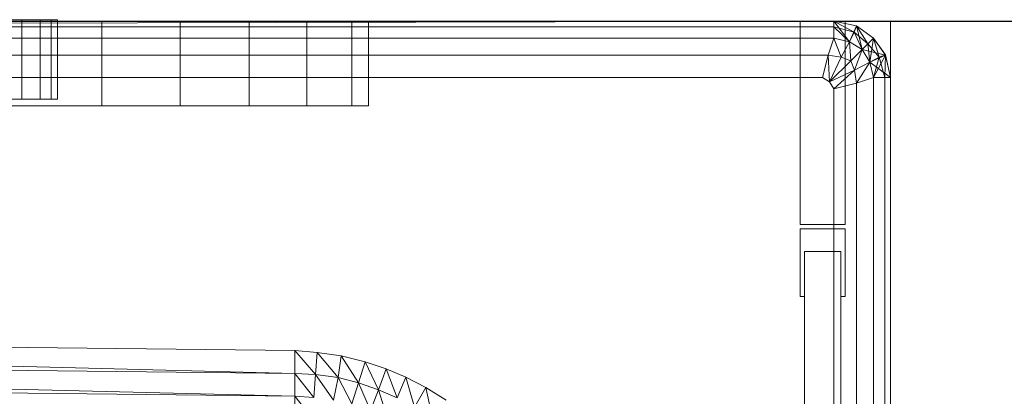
# Model space of a CAD drawing. Header units: metres. Extents: x 391.1 to 427.5, y 12.7 to 28.4.
# Tile 172 of 245: x 408.7874 to 408.9619, y 24.0843 to 24.151. Entities that reach past the tile are written whole.
import ezdxf

# ---------------------------------------------------------------- set-up
doc = ezdxf.new("R2010")
doc.units = ezdxf.units.M
for name, color, linetype, lineweight in [('02_MOBILIARIO', 7, 'Continuous', 18), ('A-WALL-____-MCUT', 7, 'Continuous', 25), ('A-WALL-____-OTLN', 7, 'Continuous', 25), ('Mobiliario', 7, 'Continuous', 18)]:
    doc.layers.add(name, color=color, linetype=linetype, lineweight=lineweight)

# ---------------------------------------------------------------- blocks, each defined once
blk = doc.blocks.new('Family - Evans P-1-153476-01_ELEC _PS1')
at = {"layer": 'A-WALL-____-MCUT', "color": 253, "true_color": 0xaaaaaa}
blk.add_line((6.06326, 0.15), (0, 0.15), dxfattribs=at)
at = {"layer": 'A-WALL-____-OTLN', "color": 253, "true_color": 0xaaaaaa}
blk.add_line((6.06326, 0.15), (0, 0.15), dxfattribs=at)
blk = doc.blocks.new('Family - Plats de dutxa PS-1-153501-01_ELEC _PS1')
at = {"layer": '02_MOBILIARIO', "color": 253, "true_color": 0xaaaaaa}
for p, q in [((0.81, 0.8), (0.01, 0.8)), ((0.81, 0.8), (0.01, 0.8)), ((0.41, 0.8), (0.8, 0.8)), ((0.41, 0.799), (0.8, 0.8)), ((0.41, 0.799), (0.8, 0.8)), ((0.8, 0.8), (0.41, 0.8)), ((0.8, 0.8), (0.41, 0.799)), ((0.8, 0.8), (0.41, 0.799)), ((0.51, 0.8), (0.8, 0.8)), ((0.51, 0.8), (0.8, 0.8)), ((0.64742, 0.80026), (0.65605, 0.80026)), ((0.65927, 0.80026), (0.65235, 0.80026)), ((0.67021, 0.8), (0.65513, 0.8)), ((0.65605, 0.80026), (0.66124, 0.80026)), ((0.65605, 0.80026), (0.65605, 0.78616)), ((0.66236, 0.80026), (0.65927, 0.80026)), ((0.65927, 0.78616), (0.65927, 0.80026)), ((0.66124, 0.80026), (0.66236, 0.80026)), ((0.66124, 0.80026), (0.66124, 0.78616)), ((0.66236, 0.80026), (0.66236, 0.78616)), ((0.68409, 0.8), (0.67021, 0.8)), ((0.67021, 0.8), (0.67021, 0.785)), ((0.69633, 0.8), (0.68409, 0.8)), ((0.68409, 0.8), (0.68409, 0.785)), ((0.70658, 0.8), (0.69633, 0.8)), ((0.69633, 0.8), (0.69633, 0.785)), ((0.71451, 0.8), (0.70658, 0.8)), ((0.70658, 0.8), (0.70658, 0.785)), ((0.71747, 0.8), (0.71451, 0.8)), ((0.71451, 0.8), (0.71451, 0.785)), ((0.794, 0.8), (0.802, 0.8)), ((0.794, 0.764), (0.794, 0.8)), ((0.8, 0.8), (0.8, 0.797)), ((0.8, 0.8), (0.80275, 0.79635)), ((0.8, 0.8), (0.80398, 0.79917)), ((0.8, 0.8), (0.80398, 0.79917)), ((0.8, 0.8), (0.804, 0.79915)), ((0.8, 0.8), (0.80398, 0.79917)), ((0.8, 0.8), (0.80274, 0.79636)), ((0.80274, 0.79636), (0.8, 0.8)), ((0.8, 0.797), (0.8, 0.8)), ((0.8, 0.8), (0.804, 0.79915)), ((0.804, 0.79915), (0.8, 0.8)), ((0.80398, 0.79917), (0.8, 0.8)), ((0.8, 0.8), (0.804, 0.79915)), ((0.8, 0.799), (0.8, 0.8)), ((0.80361, 0.79804), (0.8, 0.8)), ((0.804, 0.79915), (0.8, 0.8)), ((0.8, 0.8), (0.80361, 0.79804)), ((0.8, 0.797), (0.8, 0.8)), ((0.8, 0.8), (0.8, 0.799)), ((0.802, 0.8), (0.802, 0.764)), ((0.81, 0), (0.81, 0.8)), ((0.81, 0), (0.81, 0.8)), ((0.41, 0.799), (0.8, 0.799)), ((0.8, 0.799), (0.41, 0.799)), ((0.8, 0.799), (0.80361, 0.79804)), ((0.8, 0.797), (0.8, 0.799)), ((0.80275, 0.79635), (0.8, 0.799)), ((0.80361, 0.79804), (0.8, 0.799)), ((0.8, 0.799), (0.80275, 0.79635)), ((0.8, 0.799), (0.8, 0.797)), ((0.80398, 0.79917), (0.80274, 0.79636)), ((0.80274, 0.79636), (0.80398, 0.79917)), ((0.80398, 0.79917), (0.80275, 0.79635)), ((0.80361, 0.79804), (0.80275, 0.79635)), ((0.80275, 0.79635), (0.80361, 0.79804)), ((0.804, 0.79915), (0.80361, 0.79804)), ((0.80361, 0.79804), (0.804, 0.79915)), ((0.80361, 0.79804), (0.806, 0.796)), ((0.805, 0.795), (0.80361, 0.79804)), ((0.806, 0.796), (0.80361, 0.79804)), ((0.80361, 0.79804), (0.805, 0.795)), ((0.80398, 0.79917), (0.805, 0.795)), ((0.80398, 0.79917), (0.807, 0.797)), ((0.804, 0.79915), (0.80398, 0.79917)), ((0.80398, 0.79917), (0.807, 0.797)), ((0.80398, 0.79917), (0.805, 0.795)), ((0.805, 0.795), (0.80398, 0.79917)), ((0.80398, 0.79917), (0.804, 0.79915)), ((0.804, 0.79915), (0.80398, 0.79917)), ((0.807, 0.797), (0.80398, 0.79917)), ((0.807, 0.797), (0.80398, 0.79917)), ((0.80398, 0.79917), (0.807, 0.797)), ((0.804, 0.79915), (0.807, 0.797)), ((0.804, 0.79915), (0.807, 0.797)), ((0.806, 0.796), (0.804, 0.79915)), ((0.807, 0.797), (0.804, 0.79915)), ((0.804, 0.79915), (0.806, 0.796)), ((0.8, 0.797), (0.41, 0.797)), ((0.41, 0.797), (0.8, 0.797)), ((0.41, 0.797), (0.8, 0.797)), ((0.8, 0.797), (0.51, 0.797)), ((0.799, 0.794), (0.8, 0.797)), ((0.799, 0.794), (0.8, 0.797)), ((0.80275, 0.79635), (0.8, 0.797)), ((0.80274, 0.79636), (0.8, 0.797)), ((0.8, 0.797), (0.80275, 0.79635)), ((0.80131, 0.79362), (0.8, 0.797)), ((0.80275, 0.79635), (0.8, 0.797)), ((0.8, 0.797), (0.80131, 0.79362)), ((0.80275, 0.79635), (0.80131, 0.79362)), ((0.80131, 0.79362), (0.80275, 0.79635)), ((0.805, 0.795), (0.80274, 0.79636)), ((0.805, 0.795), (0.80275, 0.79635)), ((0.805, 0.795), (0.80275, 0.79635)), ((0.80275, 0.79635), (0.803, 0.793)), ((0.80275, 0.79635), (0.805, 0.795)), ((0.803, 0.793), (0.80275, 0.79635)), ((0.807, 0.797), (0.805, 0.795)), ((0.805, 0.795), (0.807, 0.797)), ((0.807, 0.797), (0.805, 0.795)), ((0.807, 0.797), (0.806, 0.796)), ((0.807, 0.797), (0.806, 0.796)), ((0.807, 0.797), (0.80635, 0.79276)), ((0.807, 0.797), (0.80916, 0.79398)), ((0.807, 0.797), (0.80915, 0.79401)), ((0.807, 0.797), (0.80916, 0.79398)), ((0.807, 0.797), (0.80915, 0.79401)), ((0.807, 0.797), (0.80915, 0.79401)), ((0.80915, 0.79401), (0.807, 0.797)), ((0.80916, 0.79398), (0.807, 0.797)), ((0.807, 0.797), (0.80803, 0.79362)), ((0.80803, 0.79362), (0.807, 0.797)), ((0.80915, 0.79401), (0.807, 0.797)), ((0.805, 0.795), (0.803, 0.793)), ((0.805, 0.795), (0.803, 0.793)), ((0.805, 0.795), (0.80362, 0.79132)), ((0.80362, 0.79132), (0.805, 0.795)), ((0.806, 0.796), (0.805, 0.795)), ((0.806, 0.796), (0.805, 0.795)), ((0.80635, 0.79276), (0.805, 0.795)), ((0.805, 0.795), (0.80916, 0.79398)), ((0.80916, 0.79398), (0.805, 0.795)), ((0.80636, 0.79274), (0.805, 0.795)), ((0.805, 0.795), (0.80635, 0.79276)), ((0.80635, 0.79276), (0.805, 0.795)), ((0.806, 0.796), (0.80803, 0.79362)), ((0.806, 0.796), (0.80635, 0.79276)), ((0.80635, 0.79276), (0.806, 0.796)), ((0.80803, 0.79362), (0.806, 0.796)), ((0.799, 0.794), (0.41, 0.794)), ((0.41, 0.794), (0.799, 0.794)), ((0.798, 0.79), (0.799, 0.794)), ((0.798, 0.79), (0.799, 0.794)), ((0.79922, 0.78928), (0.799, 0.794)), ((0.80131, 0.79362), (0.799, 0.794)), ((0.799, 0.794), (0.79922, 0.78928)), ((0.799, 0.794), (0.80131, 0.79362)), ((0.80131, 0.79362), (0.79922, 0.78928)), ((0.80131, 0.79362), (0.79922, 0.78928)), ((0.803, 0.793), (0.79922, 0.78928)), ((0.79922, 0.78928), (0.803, 0.793)), ((0.803, 0.793), (0.80131, 0.79362)), ((0.80131, 0.79362), (0.803, 0.793)), ((0.803, 0.793), (0.80362, 0.79132)), ((0.80362, 0.79132), (0.803, 0.793)), ((0.80635, 0.79276), (0.80362, 0.79132)), ((0.80362, 0.79132), (0.80635, 0.79276)), ((0.80635, 0.79276), (0.804, 0.789)), ((0.804, 0.789), (0.80635, 0.79276)), ((0.80635, 0.79276), (0.80916, 0.79398)), ((0.80803, 0.79362), (0.80635, 0.79276)), ((0.80635, 0.79276), (0.80803, 0.79362)), ((0.807, 0.79), (0.80635, 0.79276)), ((0.80635, 0.79276), (0.807, 0.79)), ((0.807, 0.79), (0.80635, 0.79276)), ((0.80636, 0.79274), (0.80916, 0.79398)), ((0.80916, 0.79398), (0.80636, 0.79274)), ((0.80636, 0.79274), (0.81, 0.79)), ((0.81, 0.79), (0.80636, 0.79274)), ((0.807, 0.79), (0.80636, 0.79274)), ((0.80916, 0.79398), (0.807, 0.79)), ((0.80803, 0.79362), (0.807, 0.79)), ((0.807, 0.79), (0.80803, 0.79362)), ((0.80915, 0.79401), (0.80803, 0.79362)), ((0.80803, 0.79362), (0.80915, 0.79401)), ((0.80803, 0.79362), (0.809, 0.79)), ((0.809, 0.79), (0.80803, 0.79362)), ((0.80915, 0.79401), (0.809, 0.79)), ((0.809, 0.79), (0.80915, 0.79401)), ((0.80916, 0.79398), (0.80915, 0.79401)), ((0.80915, 0.79401), (0.81, 0.79)), ((0.80915, 0.79401), (0.81, 0.79)), ((0.80916, 0.79398), (0.80915, 0.79401)), ((0.80915, 0.79401), (0.81, 0.79)), ((0.80915, 0.79401), (0.80916, 0.79398)), ((0.81, 0.79), (0.80915, 0.79401)), ((0.80916, 0.79398), (0.81, 0.79)), ((0.80916, 0.79398), (0.81, 0.79)), ((0.80916, 0.79398), (0.81, 0.79)), ((0.81, 0.79), (0.80916, 0.79398)), ((0.81, 0.79), (0.80916, 0.79398)), ((0.80362, 0.79132), (0.79922, 0.78928)), ((0.79922, 0.78928), (0.80362, 0.79132)), ((0.80362, 0.79132), (0.8, 0.788)), ((0.8, 0.788), (0.80362, 0.79132)), ((0.80362, 0.79132), (0.804, 0.789)), ((0.804, 0.789), (0.80362, 0.79132)), ((0.41, 0.79), (0.798, 0.79)), ((0.798, 0.79), (0.41, 0.79)), ((0.79922, 0.78928), (0.798, 0.79)), ((0.798, 0.79), (0.79922, 0.78928)), ((0.79922, 0.78928), (0.8, 0.788)), ((0.79922, 0.78928), (0.8, 0.788)), ((0.804, 0.789), (0.807, 0.79)), ((0.804, 0.789), (0.807, 0.79)), ((0.807, 0.79), (0.81, 0.79)), ((0.807, 0.01), (0.807, 0.79)), ((0.807, 0.4), (0.807, 0.79)), ((0.807, 0.79), (0.81, 0.79)), ((0.81, 0.79), (0.807, 0.79)), ((0.809, 0.79), (0.807, 0.79)), ((0.807, 0.4), (0.807, 0.79)), ((0.807, 0.79), (0.809, 0.79)), ((0.807, 0.4), (0.807, 0.79)), ((0.81, 0.79), (0.809, 0.79)), ((0.809, 0.4), (0.809, 0.79)), ((0.809, 0.79), (0.81, 0.79)), ((0.809, 0.4), (0.809, 0.79)), ((0.81, 0.79), (0.81, 0.5)), ((0.81, 0.79), (0.81, 0.5)), ((0.81, 0.5), (0.81, 0.79)), ((0.81, 0.4), (0.81, 0.79)), ((0.81, 0.4), (0.81, 0.79)), ((0.81, 0.4), (0.81, 0.79)), ((0.81, 0.4), (0.81, 0.79)), ((0.8, 0.788), (0.804, 0.789)), ((0.8, 0.788), (0.804, 0.789)), ((0.8, 0.788), (0.8, 0.4)), ((0.8, 0.788), (0.8, 0.4)), ((0.804, 0.789), (0.804, 0.4)), ((0.804, 0.4), (0.804, 0.789)), ((0.64742, 0.78616), (0.65605, 0.78616)), ((0.65927, 0.78616), (0.65235, 0.78616)), ((0.65605, 0.78616), (0.66124, 0.78616)), ((0.66236, 0.78616), (0.65927, 0.78616)), ((0.66124, 0.78616), (0.66236, 0.78616)), ((0.67021, 0.785), (0.65513, 0.785)), ((0.68409, 0.785), (0.67021, 0.785)), ((0.69633, 0.785), (0.68409, 0.785)), ((0.70658, 0.785), (0.69633, 0.785)), ((0.71451, 0.785), (0.70658, 0.785)), ((0.71747, 0.785), (0.71451, 0.785)), ((0.802, 0.764), (0.794, 0.764)), ((0.794, 0.7512), (0.794, 0.7632)), ((0.794, 0.7632), (0.802, 0.7632)), ((0.802, 0.7632), (0.802, 0.7512)), ((0.8012, 0.7592), (0.7948, 0.7592)), ((0.7948, 0.7592), (0.7948, 0.7512)), ((0.7948, 0.0328), (0.7948, 0.7592)), ((0.7948, 0.7592), (0.8012, 0.7592)), ((0.8012, 0.7512), (0.8012, 0.7592)), ((0.8012, 0.7592), (0.8012, 0.0328)), ((0.7948, 0.7512), (0.794, 0.7512)), ((0.802, 0.7512), (0.8012, 0.7512)), ((0.70444, 0.74163), (0.41, 0.745)), ((0.41, 0.745), (0.70444, 0.73758)), ((0.70444, 0.73758), (0.41, 0.745)), ((0.41, 0.745), (0.70444, 0.74163)), ((0.70444, 0.73758), (0.41, 0.74096)), ((0.41, 0.74096), (0.70444, 0.73354)), ((0.70444, 0.73758), (0.41, 0.74096)), ((0.70444, 0.73354), (0.41, 0.74096)), ((0.70444, 0.74163), (0.70841, 0.74129)), ((0.70444, 0.73758), (0.70444, 0.74163)), ((0.70444, 0.74163), (0.70807, 0.7374)), ((0.70444, 0.74163), (0.70444, 0.73758)), ((0.70807, 0.7374), (0.70444, 0.74163)), ((0.70444, 0.74163), (0.70841, 0.74129)), ((0.70807, 0.7374), (0.70841, 0.74129)), ((0.70841, 0.74129), (0.70807, 0.7374)), ((0.70841, 0.74129), (0.71265, 0.74068)), ((0.70841, 0.74129), (0.7121, 0.73685)), ((0.7121, 0.73685), (0.70841, 0.74129)), ((0.70841, 0.74129), (0.71265, 0.74068)), ((0.7121, 0.73685), (0.71265, 0.74068)), ((0.71265, 0.74068), (0.7121, 0.73685)), ((0.71265, 0.74068), (0.71689, 0.73965)), ((0.71265, 0.74068), (0.71571, 0.73592)), ((0.71571, 0.73592), (0.71265, 0.74068)), ((0.71265, 0.74068), (0.71689, 0.73965)), ((0.71571, 0.73592), (0.71689, 0.73965)), ((0.71689, 0.73965), (0.71571, 0.73592)), ((0.71689, 0.73965), (0.72059, 0.73842)), ((0.71689, 0.73965), (0.71925, 0.7347)), ((0.71925, 0.7347), (0.71689, 0.73965)), ((0.71689, 0.73965), (0.72059, 0.73842)), ((0.71925, 0.7347), (0.72059, 0.73842)), ((0.72059, 0.73842), (0.71925, 0.7347)), ((0.72059, 0.73842), (0.7241, 0.73691)), ((0.72059, 0.73842), (0.72258, 0.73327)), ((0.72258, 0.73327), (0.72059, 0.73842)), ((0.72059, 0.73842), (0.7241, 0.73691)), ((0.41, 0.73691), (0.70444, 0.73354)), ((0.41, 0.73691), (0.70444, 0.73354)), ((0.70807, 0.7374), (0.70444, 0.73758)), ((0.70444, 0.73758), (0.70444, 0.73354)), ((0.70444, 0.73758), (0.70779, 0.7333)), ((0.70444, 0.73758), (0.70444, 0.73354)), ((0.70779, 0.7333), (0.70444, 0.73758)), ((0.70444, 0.73758), (0.70807, 0.7374)), ((0.70779, 0.7333), (0.70807, 0.7374)), ((0.70807, 0.7374), (0.70779, 0.7333)), ((0.7121, 0.73685), (0.70807, 0.7374)), ((0.70807, 0.7374), (0.71129, 0.73286)), ((0.71129, 0.73286), (0.70807, 0.7374)), ((0.70807, 0.7374), (0.7121, 0.73685)), ((0.71129, 0.73286), (0.7121, 0.73685)), ((0.7121, 0.73685), (0.71129, 0.73286)), ((0.71571, 0.73592), (0.7121, 0.73685)), ((0.7121, 0.73685), (0.71455, 0.73219)), ((0.71455, 0.73219), (0.7121, 0.73685)), ((0.7121, 0.73685), (0.71571, 0.73592)), ((0.72258, 0.73327), (0.7241, 0.73691)), ((0.7241, 0.73691), (0.72258, 0.73327)), ((0.7241, 0.73691), (0.72763, 0.73507)), ((0.7241, 0.73691), (0.72561, 0.73162)), ((0.72561, 0.73162), (0.7241, 0.73691)), ((0.7241, 0.73691), (0.72763, 0.73507)), ((0.71455, 0.73219), (0.71571, 0.73592)), ((0.71571, 0.73592), (0.71455, 0.73219)), ((0.71925, 0.7347), (0.71571, 0.73592)), ((0.71571, 0.73592), (0.71785, 0.73103)), ((0.71785, 0.73103), (0.71571, 0.73592)), ((0.71571, 0.73592), (0.71925, 0.7347)), ((0.72561, 0.73162), (0.72763, 0.73507)), ((0.72763, 0.73507), (0.72561, 0.73162)), ((0.72763, 0.73507), (0.73123, 0.73286)), ((0.72763, 0.73507), (0.72887, 0.72951)), ((0.72887, 0.72951), (0.72763, 0.73507)), ((0.72763, 0.73507), (0.73123, 0.73286)), ((0.70779, 0.7333), (0.70444, 0.73354)), ((0.70444, 0.73017), (0.70444, 0.73354)), ((0.70444, 0.73354), (0.70725, 0.72998)), ((0.70444, 0.73354), (0.70444, 0.73017)), ((0.70725, 0.72998), (0.70444, 0.73354)), ((0.70444, 0.73354), (0.70779, 0.7333)), ((0.71785, 0.73103), (0.71925, 0.7347)), ((0.71925, 0.7347), (0.71785, 0.73103)), ((0.72258, 0.73327), (0.71925, 0.7347)), ((0.71925, 0.7347), (0.72081, 0.72976)), ((0.72081, 0.72976), (0.71925, 0.7347)), ((0.71925, 0.7347), (0.72258, 0.73327))]:
    blk.add_line(p, q, dxfattribs=at)
at = {"layer": 'Mobiliario', "color": 253, "true_color": 0xaaaaaa}
for p, q in [((0.71747, 0.8), (0.5435, 0.8)), ((0.71747, 0.785), (0.71747, 0.8)), ((0.794, 0.8), (0.794, 0.764)), ((0.802, 0.8), (0.794, 0.8)), ((0.802, 0.764), (0.802, 0.8)), ((0.5435, 0.785), (0.71747, 0.785)), ((0.794, 0.764), (0.802, 0.764)), ((0.794, 0.7632), (0.794, 0.7512)), ((0.802, 0.7632), (0.794, 0.7632)), ((0.802, 0.7512), (0.802, 0.7632)), ((0.7948, 0.7512), (0.7948, 0.7592)), ((0.7948, 0.7592), (0.8012, 0.7592)), ((0.8012, 0.7592), (0.7948, 0.7592)), ((0.7948, 0.7592), (0.7948, 0.0328)), ((0.8012, 0.7592), (0.8012, 0.7512)), ((0.8012, 0.0328), (0.8012, 0.7592)), ((0.794, 0.7512), (0.7948, 0.7512)), ((0.8012, 0.7512), (0.802, 0.7512))]:
    blk.add_line(p, q, dxfattribs=at)
blk = doc.blocks.new('LONDR55-XX_ZZ-ARQ-CAA-M3D-Londres55_ifc-1-01_ELEC _PS1')
at = {"layer": '02_MOBILIARIO', "color": 253, "lineweight": 18, "true_color": 0xaaaaaa}
blk.add_blockref('Family - Plats de dutxa PS-1-153501-01_ELEC _PS1', (408.13172, 23.35074), dxfattribs=at)
at = {"layer": 'A-WALL-____-OTLN', "color": 253, "lineweight": 18, "true_color": 0xaaaaaa, "rotation": 180}
blk.add_blockref('Family - Evans P-1-153476-01_ELEC _PS1', (414.15645, 24.30074), dxfattribs=at)

msp = doc.modelspace()

# ---------------------------------------------------------------- block references
at = {"lineweight": 5}
msp.add_blockref('LONDR55-XX_ZZ-ARQ-CAA-M3D-Londres55_ifc-1-01_ELEC _PS1', (0, 0), dxfattribs=at)

doc.saveas('drawing.dxf')
